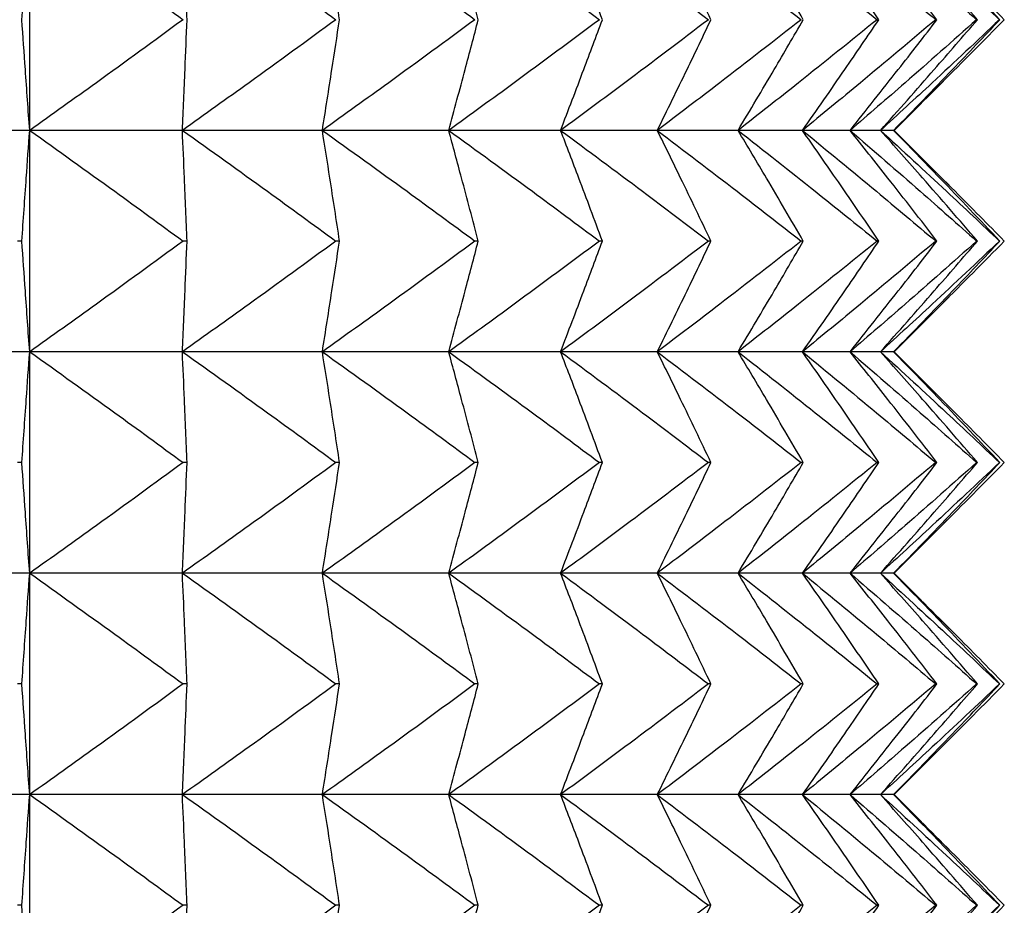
# Model space of a CAD drawing. Header units: millimetres. Extents: x 0 to 210, y 0 to 297.
# Tile 40 of 80: x 49.17 to 50.5, y 272.48 to 273.68. Entities that reach past the tile are written whole.
import ezdxf

# ---------------------------------------------------------------- set-up
doc = ezdxf.new("R2010")
doc.units = ezdxf.units.MM

msp = doc.modelspace()

# ---------------------------------------------------------------- linework, layer by layer
at = {"color": 7, "linetype": 'Continuous', "lineweight": 25}
for p, q in [((49.1797, 273.5273), (49.1797, 273.8273)), ((50.3507, 273.5273), (50.4254, 273.602)), ((49.1797, 273.5273), (48.957, 273.5273)), ((49.1797, 273.2273), (49.1797, 273.5273)), ((49.3865, 273.5273), (49.1797, 273.5273)), ((49.5762, 273.5273), (49.3865, 273.5273)), ((49.7474, 273.5273), (49.5762, 273.5273)), ((49.8989, 273.5273), (49.7474, 273.5273)), ((50.0299, 273.5273), (49.8989, 273.5273)), ((50.1393, 273.5273), (50.0299, 273.5273)), ((50.2266, 273.5273), (50.1393, 273.5273)), ((50.291, 273.5273), (50.2266, 273.5273)), ((50.3322, 273.5273), (50.291, 273.5273)), ((50.35, 273.5273), (50.3322, 273.5273)), ((50.3507, 273.5273), (50.35, 273.5273)), ((50.4254, 273.4526), (50.3507, 273.5273)), ((49.1691, 273.3773), (49.1632, 273.3773)), ((49.3929, 273.3773), (49.3874, 273.3773)), ((49.5995, 273.3773), (49.5944, 273.3773)), ((49.7874, 273.3773), (49.7829, 273.3773)), ((49.9555, 273.3773), (49.9515, 273.3773)), ((50.1026, 273.3773), (50.0991, 273.3773)), ((50.2277, 273.3773), (50.2248, 273.3773)), ((50.33, 273.3773), (50.3277, 273.3773)), ((50.4088, 273.3773), (50.4071, 273.3773)), ((50.4636, 273.3773), (50.4625, 273.3773)), ((50.494, 273.3773), (50.4935, 273.3773)), ((50.3507, 273.2273), (50.4254, 273.302)), ((49.1797, 273.2273), (48.957, 273.2273)), ((49.1797, 272.9273), (49.1797, 273.2273)), ((49.3865, 273.2273), (49.1797, 273.2273)), ((49.5762, 273.2273), (49.3865, 273.2273)), ((49.7474, 273.2273), (49.5762, 273.2273)), ((49.8989, 273.2273), (49.7474, 273.2273)), ((50.0299, 273.2273), (49.8989, 273.2273)), ((50.1393, 273.2273), (50.0299, 273.2273)), ((50.2266, 273.2273), (50.1393, 273.2273)), ((50.291, 273.2273), (50.2266, 273.2273)), ((50.3322, 273.2273), (50.291, 273.2273)), ((50.35, 273.2273), (50.3322, 273.2273)), ((50.3507, 273.2273), (50.35, 273.2273)), ((50.4254, 273.1526), (50.3507, 273.2273)), ((49.1691, 273.0773), (49.1632, 273.0773)), ((49.3929, 273.0773), (49.3874, 273.0773)), ((49.5995, 273.0773), (49.5944, 273.0773)), ((49.7874, 273.0773), (49.7829, 273.0773)), ((49.9555, 273.0773), (49.9515, 273.0773)), ((50.1026, 273.0773), (50.0991, 273.0773)), ((50.2277, 273.0773), (50.2248, 273.0773)), ((50.33, 273.0773), (50.3277, 273.0773)), ((50.4088, 273.0773), (50.4071, 273.0773)), ((50.4636, 273.0773), (50.4625, 273.0773)), ((50.494, 273.0773), (50.4935, 273.0773)), ((50.3507, 272.9273), (50.4254, 273.002)), ((49.1797, 272.9273), (48.957, 272.9273)), ((49.1797, 272.6273), (49.1797, 272.9273)), ((49.3865, 272.9273), (49.1797, 272.9273)), ((49.5762, 272.9273), (49.3865, 272.9273)), ((49.7474, 272.9273), (49.5762, 272.9273)), ((49.8989, 272.9273), (49.7474, 272.9273)), ((50.0299, 272.9273), (49.8989, 272.9273)), ((50.1393, 272.9273), (50.0299, 272.9273)), ((50.2266, 272.9273), (50.1393, 272.9273)), ((50.291, 272.9273), (50.2266, 272.9273)), ((50.3322, 272.9273), (50.291, 272.9273)), ((50.35, 272.9273), (50.3322, 272.9273)), ((50.3507, 272.9273), (50.35, 272.9273)), ((50.4254, 272.8526), (50.3507, 272.9273)), ((49.1691, 272.7773), (49.1632, 272.7773)), ((49.3929, 272.7773), (49.3874, 272.7773)), ((49.5995, 272.7773), (49.5944, 272.7773)), ((49.7874, 272.7773), (49.7829, 272.7773)), ((49.9555, 272.7773), (49.9515, 272.7773)), ((50.1026, 272.7773), (50.0991, 272.7773)), ((50.2277, 272.7773), (50.2248, 272.7773)), ((50.33, 272.7773), (50.3277, 272.7773)), ((50.4088, 272.7773), (50.4071, 272.7773)), ((50.4636, 272.7773), (50.4625, 272.7773)), ((50.494, 272.7773), (50.4935, 272.7773)), ((50.3507, 272.6273), (50.4254, 272.702)), ((49.1797, 272.6273), (48.957, 272.6273)), ((49.1797, 272.3273), (49.1797, 272.6273)), ((49.3865, 272.6273), (49.1797, 272.6273)), ((49.5762, 272.6273), (49.3865, 272.6273)), ((49.7474, 272.6273), (49.5762, 272.6273)), ((49.8989, 272.6273), (49.7474, 272.6273)), ((50.0299, 272.6273), (49.8989, 272.6273)), ((50.1393, 272.6273), (50.0299, 272.6273)), ((50.2266, 272.6273), (50.1393, 272.6273)), ((50.291, 272.6273), (50.2266, 272.6273)), ((50.3322, 272.6273), (50.291, 272.6273)), ((50.35, 272.6273), (50.3322, 272.6273)), ((50.3507, 272.6273), (50.35, 272.6273)), ((50.4254, 272.5526), (50.3507, 272.6273)), ((49.1691, 272.4773), (49.1632, 272.4773)), ((49.3929, 272.4773), (49.3874, 272.4773)), ((49.5995, 272.4773), (49.5944, 272.4773)), ((49.7874, 272.4773), (49.7829, 272.4773)), ((49.9555, 272.4773), (49.9515, 272.4773)), ((50.1026, 272.4773), (50.0991, 272.4773)), ((50.2277, 272.4773), (50.2248, 272.4773)), ((50.33, 272.4773), (50.3277, 272.4773)), ((50.4088, 272.4773), (50.4071, 272.4773)), ((50.4636, 272.4773), (50.4625, 272.4773)), ((50.494, 272.4773), (50.4935, 272.4773))]:
    msp.add_line(p, q, dxfattribs=at)
for points, knots in [([(49.1691, 273.6773), (49.1711, 273.7058), (49.1746, 273.7558), (49.1781, 273.8058), (49.1797, 273.8273)], [0, 0, 0, 0, 0.569759, 1, 1, 1, 1]), ([(49.1797, 273.8273), (49.2182, 273.7999), (49.2877, 273.7503), (49.3566, 273.6999), (49.3874, 273.6773)], [0, 0, 0, 0, 0.553285, 1, 1, 1, 1]), ([(49.3929, 273.6773), (49.3917, 273.7058), (49.3896, 273.7558), (49.3875, 273.8058), (49.3865, 273.8273)], [0, 0, 0, 0, 0.569774, 1, 1, 1, 1]), ([(49.3865, 273.8273), (49.4251, 273.7999), (49.4947, 273.7503), (49.5636, 273.6999), (49.5944, 273.6773)], [0, 0, 0, 0, 0.553287, 1, 1, 1, 1]), ([(49.5995, 273.6773), (49.5951, 273.7058), (49.5875, 273.7558), (49.5796, 273.8058), (49.5762, 273.8273)], [0, 0, 0, 0, 0.5696718, 1, 1, 1, 1]), ([(49.5762, 273.8273), (49.6145, 273.7999), (49.6837, 273.7503), (49.7523, 273.6999), (49.7829, 273.6773)], [0, 0, 0, 0, 0.553275, 1, 1, 1, 1]), ([(49.7874, 273.6773), (49.7799, 273.7058), (49.7667, 273.7558), (49.7532, 273.8058), (49.7474, 273.8273)], [0, 0, 0, 0, 0.5694696, 1, 1, 1, 1]), ([(49.7474, 273.8273), (49.7852, 273.7999), (49.8536, 273.7503), (49.9212, 273.6999), (49.9515, 273.6773)], [0, 0, 0, 0, 0.553248, 1, 1, 1, 1]), ([(49.9555, 273.6773), (49.9449, 273.7058), (49.9263, 273.7559), (49.9072, 273.8058), (49.8989, 273.8273)], [0, 0, 0, 0, 0.569197, 1, 1, 1, 1]), ([(49.8989, 273.8273), (49.936, 273.7999), (50.0031, 273.7503), (50.0694, 273.6999), (50.0991, 273.6773)], [0, 0, 0, 0, 0.553207, 1, 1, 1, 1]), ([(50.1026, 273.6773), (50.0889, 273.7058), (50.065, 273.756), (50.0405, 273.8058), (50.0299, 273.8273)], [0, 0, 0, 0, 0.568889, 1, 1, 1, 1]), ([(50.0299, 273.8273), (50.066, 273.7999), (50.1313, 273.7503), (50.1959, 273.6998), (50.2248, 273.6773)], [0, 0, 0, 0, 0.553148, 1, 1, 1, 1]), ([(50.2277, 273.6773), (50.2111, 273.7058), (50.182, 273.756), (50.1522, 273.8058), (50.1393, 273.8273)], [0, 0, 0, 0, 0.568572, 1, 1, 1, 1]), ([(50.1393, 273.8273), (50.1742, 273.7999), (50.2373, 273.7503), (50.2998, 273.6998), (50.3277, 273.6773)], [0, 0, 0, 0, 0.553072, 1, 1, 1, 1]), ([(50.33, 273.6773), (50.3106, 273.7058), (50.2764, 273.7561), (50.2416, 273.8058), (50.2266, 273.8273)], [0, 0, 0, 0, 0.568269, 1, 1, 1, 1]), ([(50.2266, 273.8273), (50.26, 273.7999), (50.3205, 273.7503), (50.3803, 273.6998), (50.4071, 273.6773)], [0, 0, 0, 0, 0.552977, 1, 1, 1, 1]), ([(50.4088, 273.6773), (50.3867, 273.7058), (50.3478, 273.7561), (50.3081, 273.8058), (50.291, 273.8273)], [0, 0, 0, 0, 0.567991, 1, 1, 1, 1]), ([(50.291, 273.8273), (50.3228, 273.7999), (50.3803, 273.7503), (50.4371, 273.6998), (50.4625, 273.6773)], [0, 0, 0, 0, 0.55286, 1, 1, 1, 1]), ([(50.4636, 273.6773), (50.4389, 273.7059), (50.3955, 273.7562), (50.3513, 273.8058), (50.3322, 273.8273)], [0, 0, 0, 0, 0.567743, 1, 1, 1, 1]), ([(50.3322, 273.8273), (50.3621, 273.7999), (50.4162, 273.7502), (50.4696, 273.6998), (50.4935, 273.6773)], [0, 0, 0, 0, 0.552719, 1, 1, 1, 1]), ([(50.494, 273.6773), (50.4669, 273.7059), (50.4193, 273.7562), (50.3709, 273.8058), (50.35, 273.8273)], [0, 0, 0, 0, 0.567529, 1, 1, 1, 1]), ([(50.35, 273.8273), (50.3778, 273.7999), (50.4281, 273.7502), (50.4778, 273.6998), (50.5, 273.6773)], [0, 0, 0, 0, 0.552551, 1, 1, 1, 1]), ([(49.1797, 273.5273), (49.1777, 273.5548), (49.1741, 273.6048), (49.1707, 273.6548), (49.1691, 273.6773)], [0, 0, 0, 0, 0.550192, 1, 1, 1, 1]), ([(49.3874, 273.6773), (49.3484, 273.6487), (49.2794, 273.5983), (49.2098, 273.5488), (49.1797, 273.5273)], [0, 0, 0, 0, 0.56668, 1, 1, 1, 1]), ([(49.3865, 273.5273), (49.3877, 273.5548), (49.3899, 273.6048), (49.392, 273.6548), (49.3929, 273.6773)], [0, 0, 0, 0, 0.550177, 1, 1, 1, 1]), ([(49.5944, 273.6773), (49.5554, 273.6487), (49.4864, 273.5983), (49.4167, 273.5488), (49.3865, 273.5273)], [0, 0, 0, 0, 0.566679, 1, 1, 1, 1]), ([(49.5762, 273.5273), (49.5805, 273.5548), (49.5884, 273.6048), (49.596, 273.6548), (49.5995, 273.6773)], [0, 0, 0, 0, 0.5502799, 1, 1, 1, 1]), ([(49.7829, 273.6773), (49.744, 273.6487), (49.6754, 273.5983), (49.6062, 273.5488), (49.5762, 273.5273)], [0, 0, 0, 0, 0.56669, 1, 1, 1, 1]), ([(49.7474, 273.5273), (49.7548, 273.5548), (49.7683, 273.6048), (49.7815, 273.6548), (49.7874, 273.6773)], [0, 0, 0, 0, 0.550483, 1, 1, 1, 1]), ([(49.9515, 273.6773), (49.9131, 273.6487), (49.8454, 273.5983), (49.777, 273.5488), (49.7474, 273.5273)], [0, 0, 0, 0, 0.566717, 1, 1, 1, 1]), ([(49.8989, 273.5273), (49.9094, 273.5548), (49.9285, 273.6047), (49.9471, 273.6548), (49.9555, 273.6773)], [0, 0, 0, 0, 0.550756, 1, 1, 1, 1]), ([(50.0991, 273.6773), (50.0615, 273.6487), (49.9951, 273.5983), (49.928, 273.5488), (49.8989, 273.5273)], [0, 0, 0, 0, 0.566758, 1, 1, 1, 1]), ([(50.0299, 273.5273), (50.0434, 273.5548), (50.0679, 273.6047), (50.0918, 273.6548), (50.1026, 273.6773)], [0, 0, 0, 0, 0.551066, 1, 1, 1, 1]), ([(50.2248, 273.6773), (50.1881, 273.6487), (50.1235, 273.5983), (50.0582, 273.5488), (50.0299, 273.5273)], [0, 0, 0, 0, 0.566816, 1, 1, 1, 1]), ([(50.1393, 273.5273), (50.1557, 273.5548), (50.1855, 273.6046), (50.2146, 273.6548), (50.2277, 273.6773)], [0, 0, 0, 0, 0.551383, 1, 1, 1, 1]), ([(50.3277, 273.6773), (50.2923, 273.6487), (50.2298, 273.5983), (50.1667, 273.5488), (50.1393, 273.5273)], [0, 0, 0, 0, 0.566892, 1, 1, 1, 1]), ([(50.2266, 273.5273), (50.2458, 273.5548), (50.2806, 273.6045), (50.3147, 273.6548), (50.33, 273.6773)], [0, 0, 0, 0, 0.551688, 1, 1, 1, 1]), ([(50.4071, 273.6773), (50.3731, 273.6487), (50.3133, 273.5983), (50.2528, 273.5488), (50.2266, 273.5273)], [0, 0, 0, 0, 0.566986, 1, 1, 1, 1]), ([(50.291, 273.5273), (50.3129, 273.5548), (50.3525, 273.6045), (50.3914, 273.6548), (50.4088, 273.6773)], [0, 0, 0, 0, 0.551967, 1, 1, 1, 1]), ([(50.4625, 273.6773), (50.4303, 273.6487), (50.3734, 273.5983), (50.3159, 273.5488), (50.291, 273.5273)], [0, 0, 0, 0, 0.5671025, 1, 1, 1, 1]), ([(50.3322, 273.5273), (50.3566, 273.5547), (50.4007, 273.6044), (50.4441, 273.6548), (50.4636, 273.6773)], [0, 0, 0, 0, 0.552216, 1, 1, 1, 1]), ([(50.4935, 273.6773), (50.4632, 273.6487), (50.4098, 273.5984), (50.3557, 273.5488), (50.3322, 273.5273)], [0, 0, 0, 0, 0.5672435, 1, 1, 1, 1]), ([(50.35, 273.5273), (50.3767, 273.5547), (50.425, 273.6044), (50.4727, 273.6548), (50.494, 273.6773)], [0, 0, 0, 0, 0.552433, 1, 1, 1, 1]), ([(50.5, 273.6773), (50.4718, 273.6487), (50.4221, 273.5984), (50.3718, 273.5488), (50.35, 273.5273)], [0, 0, 0, 0, 0.567411, 1, 1, 1, 1]), ([(49.1691, 273.3773), (49.1711, 273.4058), (49.1746, 273.4558), (49.1781, 273.5058), (49.1797, 273.5273)], [0, 0, 0, 0, 0.5698154, 1, 1, 1, 1]), ([(49.1797, 273.5273), (49.2182, 273.4999), (49.2878, 273.4503), (49.3566, 273.3999), (49.3874, 273.3773)], [0, 0, 0, 0, 0.55327, 1, 1, 1, 1]), ([(49.3929, 273.3773), (49.3917, 273.4058), (49.3896, 273.4558), (49.3875, 273.5058), (49.3865, 273.5273)], [0, 0, 0, 0, 0.569831, 1, 1, 1, 1]), ([(49.3865, 273.5273), (49.4251, 273.4999), (49.4947, 273.4503), (49.5636, 273.3999), (49.5944, 273.3773)], [0, 0, 0, 0, 0.553272, 1, 1, 1, 1]), ([(49.5995, 273.3773), (49.5951, 273.4058), (49.5875, 273.4558), (49.5796, 273.5058), (49.5762, 273.5273)], [0, 0, 0, 0, 0.569727, 1, 1, 1, 1]), ([(49.5762, 273.5273), (49.6145, 273.4999), (49.6837, 273.4503), (49.7523, 273.3999), (49.7829, 273.3773)], [0, 0, 0, 0, 0.55326, 1, 1, 1, 1]), ([(49.7874, 273.3773), (49.7799, 273.4058), (49.7667, 273.4559), (49.7532, 273.5058), (49.7474, 273.5273)], [0, 0, 0, 0, 0.569522, 1, 1, 1, 1]), ([(49.7474, 273.5273), (49.7852, 273.4999), (49.8536, 273.4503), (49.9212, 273.3999), (49.9515, 273.3773)], [0, 0, 0, 0, 0.553232, 1, 1, 1, 1]), ([(49.9555, 273.3773), (49.9449, 273.4058), (49.9263, 273.4559), (49.9072, 273.5058), (49.8989, 273.5273)], [0, 0, 0, 0, 0.569247, 1, 1, 1, 1]), ([(49.8989, 273.5273), (49.936, 273.4999), (50.0031, 273.4503), (50.0694, 273.3999), (50.0991, 273.3773)], [0, 0, 0, 0, 0.553191, 1, 1, 1, 1]), ([(50.1026, 273.3773), (50.0889, 273.4058), (50.065, 273.456), (50.0405, 273.5058), (50.0299, 273.5273)], [0, 0, 0, 0, 0.568934, 1, 1, 1, 1]), ([(50.0299, 273.5273), (50.066, 273.4999), (50.1313, 273.4503), (50.1959, 273.3999), (50.2248, 273.3773)], [0, 0, 0, 0, 0.553132, 1, 1, 1, 1]), ([(50.2277, 273.3773), (50.2111, 273.4058), (50.182, 273.456), (50.1522, 273.5058), (50.1393, 273.5273)], [0, 0, 0, 0, 0.568614, 1, 1, 1, 1]), ([(50.1393, 273.5273), (50.1742, 273.4999), (50.2374, 273.4503), (50.2998, 273.3999), (50.3277, 273.3773)], [0, 0, 0, 0, 0.5530551, 1, 1, 1, 1]), ([(50.33, 273.3773), (50.3106, 273.4059), (50.2764, 273.4561), (50.2416, 273.5058), (50.2266, 273.5273)], [0, 0, 0, 0, 0.568307, 1, 1, 1, 1]), ([(50.2266, 273.5273), (50.26, 273.4999), (50.3205, 273.4503), (50.3803, 273.3999), (50.4071, 273.3773)], [0, 0, 0, 0, 0.552959, 1, 1, 1, 1]), ([(50.4088, 273.3773), (50.3867, 273.4059), (50.3478, 273.4561), (50.3081, 273.5058), (50.291, 273.5273)], [0, 0, 0, 0, 0.568026, 1, 1, 1, 1]), ([(50.291, 273.5273), (50.3228, 273.4999), (50.3803, 273.4503), (50.4371, 273.3999), (50.4625, 273.3773)], [0, 0, 0, 0, 0.552841, 1, 1, 1, 1]), ([(50.4636, 273.3773), (50.4389, 273.4059), (50.3955, 273.4562), (50.3513, 273.5058), (50.3322, 273.5273)], [0, 0, 0, 0, 0.567775, 1, 1, 1, 1]), ([(50.3322, 273.5273), (50.3621, 273.4999), (50.4163, 273.4502), (50.4696, 273.3999), (50.4935, 273.3773)], [0, 0, 0, 0, 0.552698, 1, 1, 1, 1]), ([(50.494, 273.3773), (50.4669, 273.4059), (50.4193, 273.4562), (50.3709, 273.5058), (50.35, 273.5273)], [0, 0, 0, 0, 0.567558, 1, 1, 1, 1]), ([(50.35, 273.5273), (50.3778, 273.4999), (50.4281, 273.4502), (50.4778, 273.3998), (50.5, 273.3773)], [0, 0, 0, 0, 0.552529, 1, 1, 1, 1]), ([(49.1797, 273.2273), (49.1777, 273.2548), (49.1741, 273.3048), (49.1707, 273.3548), (49.1691, 273.3773)], [0, 0, 0, 0, 0.550237, 1, 1, 1, 1]), ([(49.3874, 273.3773), (49.3484, 273.3487), (49.2794, 273.2983), (49.2098, 273.2488), (49.1797, 273.2273)], [0, 0, 0, 0, 0.566695, 1, 1, 1, 1]), ([(49.3865, 273.2273), (49.3877, 273.2548), (49.3899, 273.3048), (49.392, 273.3548), (49.3929, 273.3773)], [0, 0, 0, 0, 0.550222, 1, 1, 1, 1]), ([(49.5944, 273.3773), (49.5554, 273.3487), (49.4864, 273.2983), (49.4167, 273.2488), (49.3865, 273.2273)], [0, 0, 0, 0, 0.566693, 1, 1, 1, 1]), ([(49.5762, 273.2273), (49.5805, 273.2548), (49.5884, 273.3048), (49.596, 273.3548), (49.5995, 273.3773)], [0, 0, 0, 0, 0.550323, 1, 1, 1, 1]), ([(49.7829, 273.3773), (49.744, 273.3487), (49.6755, 273.2983), (49.6062, 273.2488), (49.5762, 273.2273)], [0, 0, 0, 0, 0.566705, 1, 1, 1, 1]), ([(49.7474, 273.2273), (49.7548, 273.2548), (49.7683, 273.3048), (49.7815, 273.3548), (49.7874, 273.3773)], [0, 0, 0, 0, 0.550525, 1, 1, 1, 1]), ([(49.9515, 273.3773), (49.9131, 273.3487), (49.8454, 273.2983), (49.777, 273.2488), (49.7474, 273.2273)], [0, 0, 0, 0, 0.566732, 1, 1, 1, 1]), ([(49.8989, 273.2273), (49.9094, 273.2548), (49.9285, 273.3047), (49.9471, 273.3548), (49.9555, 273.3773)], [0, 0, 0, 0, 0.550795, 1, 1, 1, 1]), ([(50.0991, 273.3773), (50.0615, 273.3487), (49.9951, 273.2983), (49.928, 273.2488), (49.8989, 273.2273)], [0, 0, 0, 0, 0.566774, 1, 1, 1, 1]), ([(50.0299, 273.2273), (50.0434, 273.2548), (50.0679, 273.3047), (50.0918, 273.3548), (50.1026, 273.3773)], [0, 0, 0, 0, 0.551102, 1, 1, 1, 1]), ([(50.2248, 273.3773), (50.1881, 273.3487), (50.1235, 273.2983), (50.0582, 273.2488), (50.0299, 273.2273)], [0, 0, 0, 0, 0.566832, 1, 1, 1, 1]), ([(50.1393, 273.2273), (50.1557, 273.2548), (50.1855, 273.3046), (50.2146, 273.3548), (50.2277, 273.3773)], [0, 0, 0, 0, 0.551416, 1, 1, 1, 1]), ([(50.3277, 273.3773), (50.2923, 273.3487), (50.2298, 273.2983), (50.1667, 273.2488), (50.1393, 273.2273)], [0, 0, 0, 0, 0.566909, 1, 1, 1, 1]), ([(50.2266, 273.2273), (50.2458, 273.2548), (50.2806, 273.3045), (50.3147, 273.3548), (50.33, 273.3773)], [0, 0, 0, 0, 0.551718, 1, 1, 1, 1]), ([(50.4071, 273.3773), (50.3731, 273.3487), (50.3133, 273.2983), (50.2528, 273.2488), (50.2266, 273.2273)], [0, 0, 0, 0, 0.5670037, 1, 1, 1, 1]), ([(50.291, 273.2273), (50.3129, 273.2548), (50.3525, 273.3045), (50.3914, 273.3548), (50.4088, 273.3773)], [0, 0, 0, 0, 0.551994, 1, 1, 1, 1]), ([(50.4625, 273.3773), (50.4303, 273.3487), (50.3735, 273.2983), (50.3159, 273.2488), (50.291, 273.2273)], [0, 0, 0, 0, 0.567121, 1, 1, 1, 1]), ([(50.3322, 273.2273), (50.3566, 273.2547), (50.4007, 273.3045), (50.4441, 273.3548), (50.4636, 273.3773)], [0, 0, 0, 0, 0.552241, 1, 1, 1, 1]), ([(50.4935, 273.3773), (50.4632, 273.3487), (50.4098, 273.2984), (50.3557, 273.2488), (50.3322, 273.2273)], [0, 0, 0, 0, 0.567264, 1, 1, 1, 1]), ([(50.35, 273.2273), (50.3767, 273.2547), (50.425, 273.3044), (50.4727, 273.3548), (50.494, 273.3773)], [0, 0, 0, 0, 0.552456, 1, 1, 1, 1]), ([(50.5, 273.3773), (50.4718, 273.3487), (50.4221, 273.2984), (50.3718, 273.2488), (50.35, 273.2273)], [0, 0, 0, 0, 0.5674321, 1, 1, 1, 1]), ([(49.1691, 273.0773), (49.1711, 273.1058), (49.1746, 273.1558), (49.1781, 273.2058), (49.1797, 273.2273)], [0, 0, 0, 0, 0.5698154, 1, 1, 1, 1]), ([(49.1797, 273.2273), (49.2182, 273.1999), (49.2878, 273.1503), (49.3566, 273.0999), (49.3874, 273.0773)], [0, 0, 0, 0, 0.55327, 1, 1, 1, 1]), ([(49.3929, 273.0773), (49.3917, 273.1058), (49.3896, 273.1558), (49.3875, 273.2058), (49.3865, 273.2273)], [0, 0, 0, 0, 0.569831, 1, 1, 1, 1]), ([(49.3865, 273.2273), (49.4251, 273.1999), (49.4947, 273.1503), (49.5636, 273.0999), (49.5944, 273.0773)], [0, 0, 0, 0, 0.553272, 1, 1, 1, 1]), ([(49.5995, 273.0773), (49.5951, 273.1058), (49.5875, 273.1558), (49.5796, 273.2058), (49.5762, 273.2273)], [0, 0, 0, 0, 0.569727, 1, 1, 1, 1]), ([(49.5762, 273.2273), (49.6145, 273.1999), (49.6837, 273.1503), (49.7523, 273.0999), (49.7829, 273.0773)], [0, 0, 0, 0, 0.55326, 1, 1, 1, 1]), ([(49.7874, 273.0773), (49.7799, 273.1058), (49.7667, 273.1559), (49.7532, 273.2058), (49.7474, 273.2273)], [0, 0, 0, 0, 0.569522, 1, 1, 1, 1]), ([(49.7474, 273.2273), (49.7852, 273.1999), (49.8536, 273.1503), (49.9212, 273.0999), (49.9515, 273.0773)], [0, 0, 0, 0, 0.553232, 1, 1, 1, 1]), ([(49.9555, 273.0773), (49.9449, 273.1058), (49.9263, 273.1559), (49.9072, 273.2058), (49.8989, 273.2273)], [0, 0, 0, 0, 0.569247, 1, 1, 1, 1]), ([(49.8989, 273.2273), (49.936, 273.1999), (50.0031, 273.1503), (50.0694, 273.0999), (50.0991, 273.0773)], [0, 0, 0, 0, 0.553191, 1, 1, 1, 1]), ([(50.1026, 273.0773), (50.0889, 273.1058), (50.065, 273.156), (50.0405, 273.2058), (50.0299, 273.2273)], [0, 0, 0, 0, 0.568934, 1, 1, 1, 1]), ([(50.0299, 273.2273), (50.066, 273.1999), (50.1313, 273.1503), (50.1959, 273.0999), (50.2248, 273.0773)], [0, 0, 0, 0, 0.553132, 1, 1, 1, 1]), ([(50.2277, 273.0773), (50.2111, 273.1058), (50.182, 273.156), (50.1522, 273.2058), (50.1393, 273.2273)], [0, 0, 0, 0, 0.568614, 1, 1, 1, 1]), ([(50.1393, 273.2273), (50.1742, 273.1999), (50.2374, 273.1503), (50.2998, 273.0999), (50.3277, 273.0773)], [0, 0, 0, 0, 0.5530551, 1, 1, 1, 1]), ([(50.33, 273.0773), (50.3106, 273.1058), (50.2764, 273.1561), (50.2416, 273.2058), (50.2266, 273.2273)], [0, 0, 0, 0, 0.568307, 1, 1, 1, 1]), ([(50.2266, 273.2273), (50.26, 273.1999), (50.3205, 273.1503), (50.3803, 273.0999), (50.4071, 273.0773)], [0, 0, 0, 0, 0.552959, 1, 1, 1, 1]), ([(50.4088, 273.0773), (50.3867, 273.1059), (50.3478, 273.1561), (50.3081, 273.2058), (50.291, 273.2273)], [0, 0, 0, 0, 0.568026, 1, 1, 1, 1]), ([(50.291, 273.2273), (50.3228, 273.1999), (50.3803, 273.1503), (50.4371, 273.0998), (50.4625, 273.0773)], [0, 0, 0, 0, 0.552841, 1, 1, 1, 1]), ([(50.4636, 273.0773), (50.4389, 273.1059), (50.3955, 273.1562), (50.3513, 273.2058), (50.3322, 273.2273)], [0, 0, 0, 0, 0.567775, 1, 1, 1, 1]), ([(50.3322, 273.2273), (50.3621, 273.1999), (50.4163, 273.1502), (50.4696, 273.0998), (50.4935, 273.0773)], [0, 0, 0, 0, 0.552698, 1, 1, 1, 1]), ([(50.494, 273.0773), (50.4669, 273.1059), (50.4193, 273.1562), (50.3709, 273.2058), (50.35, 273.2273)], [0, 0, 0, 0, 0.567558, 1, 1, 1, 1]), ([(50.35, 273.2273), (50.3778, 273.1999), (50.4281, 273.1502), (50.4778, 273.0998), (50.5, 273.0773)], [0, 0, 0, 0, 0.552529, 1, 1, 1, 1]), ([(49.1797, 272.9273), (49.1777, 272.9548), (49.1741, 273.0048), (49.1707, 273.0548), (49.1691, 273.0773)], [0, 0, 0, 0, 0.550192, 1, 1, 1, 1]), ([(49.3874, 273.0773), (49.3484, 273.0487), (49.2795, 272.9983), (49.2098, 272.9488), (49.1797, 272.9273)], [0, 0, 0, 0, 0.566714, 1, 1, 1, 1]), ([(49.3865, 272.9273), (49.3877, 272.9548), (49.3899, 273.0048), (49.392, 273.0548), (49.3929, 273.0773)], [0, 0, 0, 0, 0.550177, 1, 1, 1, 1]), ([(49.5944, 273.0773), (49.5554, 273.0487), (49.4864, 272.9983), (49.4167, 272.9488), (49.3865, 272.9273)], [0, 0, 0, 0, 0.566712, 1, 1, 1, 1]), ([(49.5762, 272.9273), (49.5805, 272.9548), (49.5884, 273.0048), (49.596, 273.0548), (49.5995, 273.0773)], [0, 0, 0, 0, 0.5502799, 1, 1, 1, 1]), ([(49.7829, 273.0773), (49.744, 273.0487), (49.6755, 272.9983), (49.6062, 272.9488), (49.5762, 272.9273)], [0, 0, 0, 0, 0.566724, 1, 1, 1, 1]), ([(49.7474, 272.9273), (49.7548, 272.9548), (49.7683, 273.0048), (49.7815, 273.0548), (49.7874, 273.0773)], [0, 0, 0, 0, 0.550483, 1, 1, 1, 1]), ([(49.9515, 273.0773), (49.9131, 273.0487), (49.8454, 272.9983), (49.777, 272.9488), (49.7474, 272.9273)], [0, 0, 0, 0, 0.566752, 1, 1, 1, 1]), ([(49.8989, 272.9273), (49.9094, 272.9548), (49.9285, 273.0047), (49.9471, 273.0548), (49.9555, 273.0773)], [0, 0, 0, 0, 0.550756, 1, 1, 1, 1]), ([(50.0991, 273.0773), (50.0615, 273.0487), (49.9951, 272.9983), (49.928, 272.9488), (49.8989, 272.9273)], [0, 0, 0, 0, 0.566794, 1, 1, 1, 1]), ([(50.0299, 272.9273), (50.0434, 272.9548), (50.0679, 273.0047), (50.0918, 273.0548), (50.1026, 273.0773)], [0, 0, 0, 0, 0.551066, 1, 1, 1, 1]), ([(50.2248, 273.0773), (50.1881, 273.0487), (50.1235, 272.9983), (50.0582, 272.9488), (50.0299, 272.9273)], [0, 0, 0, 0, 0.566853, 1, 1, 1, 1]), ([(50.1393, 272.9273), (50.1557, 272.9548), (50.1855, 273.0046), (50.2146, 273.0548), (50.2277, 273.0773)], [0, 0, 0, 0, 0.551383, 1, 1, 1, 1]), ([(50.3277, 273.0773), (50.2923, 273.0487), (50.2298, 272.9983), (50.1667, 272.9488), (50.1393, 272.9273)], [0, 0, 0, 0, 0.56693, 1, 1, 1, 1]), ([(50.2266, 272.9273), (50.2458, 272.9548), (50.2806, 273.0045), (50.3147, 273.0548), (50.33, 273.0773)], [0, 0, 0, 0, 0.551688, 1, 1, 1, 1]), ([(50.4071, 273.0773), (50.3731, 273.0487), (50.3133, 272.9983), (50.2528, 272.9488), (50.2266, 272.9273)], [0, 0, 0, 0, 0.567027, 1, 1, 1, 1]), ([(50.291, 272.9273), (50.3129, 272.9548), (50.3525, 273.0045), (50.3914, 273.0548), (50.4088, 273.0773)], [0, 0, 0, 0, 0.551967, 1, 1, 1, 1]), ([(50.4625, 273.0773), (50.4303, 273.0487), (50.3735, 272.9983), (50.3159, 272.9488), (50.291, 272.9273)], [0, 0, 0, 0, 0.567145, 1, 1, 1, 1]), ([(50.3322, 272.9273), (50.3566, 272.9548), (50.4007, 273.0045), (50.4441, 273.0548), (50.4636, 273.0773)], [0, 0, 0, 0, 0.552216, 1, 1, 1, 1]), ([(50.4935, 273.0773), (50.4632, 273.0487), (50.4098, 272.9984), (50.3557, 272.9488), (50.3322, 272.9273)], [0, 0, 0, 0, 0.56729, 1, 1, 1, 1]), ([(50.35, 272.9273), (50.3767, 272.9547), (50.425, 273.0044), (50.4727, 273.0548), (50.494, 273.0773)], [0, 0, 0, 0, 0.552433, 1, 1, 1, 1]), ([(50.5, 273.0773), (50.4718, 273.0487), (50.4221, 272.9984), (50.3718, 272.9488), (50.35, 272.9273)], [0, 0, 0, 0, 0.5674602, 1, 1, 1, 1]), ([(49.1691, 272.7773), (49.1711, 272.8058), (49.1746, 272.8558), (49.1781, 272.9058), (49.1797, 272.9273)], [0, 0, 0, 0, 0.569759, 1, 1, 1, 1]), ([(49.1797, 272.9273), (49.2182, 272.8999), (49.2877, 272.8503), (49.3566, 272.7999), (49.3874, 272.7773)], [0, 0, 0, 0, 0.553285, 1, 1, 1, 1]), ([(49.3929, 272.7773), (49.3917, 272.8058), (49.3896, 272.8558), (49.3875, 272.9058), (49.3865, 272.9273)], [0, 0, 0, 0, 0.569774, 1, 1, 1, 1]), ([(49.3865, 272.9273), (49.4251, 272.8999), (49.4947, 272.8503), (49.5636, 272.7999), (49.5944, 272.7773)], [0, 0, 0, 0, 0.553287, 1, 1, 1, 1]), ([(49.5995, 272.7773), (49.5951, 272.8058), (49.5875, 272.8558), (49.5796, 272.9058), (49.5762, 272.9273)], [0, 0, 0, 0, 0.5696718, 1, 1, 1, 1]), ([(49.5762, 272.9273), (49.6145, 272.8999), (49.6837, 272.8503), (49.7523, 272.7999), (49.7829, 272.7773)], [0, 0, 0, 0, 0.553275, 1, 1, 1, 1]), ([(49.7874, 272.7773), (49.7799, 272.8058), (49.7667, 272.8558), (49.7532, 272.9058), (49.7474, 272.9273)], [0, 0, 0, 0, 0.5694696, 1, 1, 1, 1]), ([(49.7474, 272.9273), (49.7852, 272.8999), (49.8536, 272.8503), (49.9212, 272.7999), (49.9515, 272.7773)], [0, 0, 0, 0, 0.553248, 1, 1, 1, 1]), ([(49.9555, 272.7773), (49.9449, 272.8058), (49.9263, 272.8559), (49.9072, 272.9058), (49.8989, 272.9273)], [0, 0, 0, 0, 0.569197, 1, 1, 1, 1]), ([(49.8989, 272.9273), (49.936, 272.8999), (50.0031, 272.8503), (50.0694, 272.7999), (50.0991, 272.7773)], [0, 0, 0, 0, 0.553207, 1, 1, 1, 1]), ([(50.1026, 272.7773), (50.0889, 272.8058), (50.065, 272.856), (50.0405, 272.9058), (50.0299, 272.9273)], [0, 0, 0, 0, 0.568889, 1, 1, 1, 1]), ([(50.0299, 272.9273), (50.066, 272.8999), (50.1313, 272.8503), (50.1959, 272.7998), (50.2248, 272.7773)], [0, 0, 0, 0, 0.553148, 1, 1, 1, 1]), ([(50.2277, 272.7773), (50.2111, 272.8058), (50.182, 272.856), (50.1522, 272.9058), (50.1393, 272.9273)], [0, 0, 0, 0, 0.568572, 1, 1, 1, 1]), ([(50.1393, 272.9273), (50.1742, 272.8999), (50.2373, 272.8503), (50.2998, 272.7998), (50.3277, 272.7773)], [0, 0, 0, 0, 0.553072, 1, 1, 1, 1]), ([(50.33, 272.7773), (50.3106, 272.8058), (50.2764, 272.8561), (50.2416, 272.9058), (50.2266, 272.9273)], [0, 0, 0, 0, 0.568269, 1, 1, 1, 1]), ([(50.2266, 272.9273), (50.26, 272.8999), (50.3205, 272.8503), (50.3803, 272.7998), (50.4071, 272.7773)], [0, 0, 0, 0, 0.552977, 1, 1, 1, 1]), ([(50.4088, 272.7773), (50.3867, 272.8058), (50.3478, 272.8561), (50.3081, 272.9058), (50.291, 272.9273)], [0, 0, 0, 0, 0.567991, 1, 1, 1, 1]), ([(50.291, 272.9273), (50.3228, 272.8999), (50.3803, 272.8503), (50.4371, 272.7998), (50.4625, 272.7773)], [0, 0, 0, 0, 0.55286, 1, 1, 1, 1]), ([(50.4636, 272.7773), (50.4389, 272.8059), (50.3955, 272.8562), (50.3513, 272.9058), (50.3322, 272.9273)], [0, 0, 0, 0, 0.567743, 1, 1, 1, 1]), ([(50.3322, 272.9273), (50.3621, 272.8999), (50.4162, 272.8502), (50.4696, 272.7998), (50.4935, 272.7773)], [0, 0, 0, 0, 0.552719, 1, 1, 1, 1]), ([(50.494, 272.7773), (50.4669, 272.8059), (50.4193, 272.8562), (50.3709, 272.9058), (50.35, 272.9273)], [0, 0, 0, 0, 0.567529, 1, 1, 1, 1]), ([(50.35, 272.9273), (50.3778, 272.8999), (50.4281, 272.8502), (50.4778, 272.7998), (50.5, 272.7773)], [0, 0, 0, 0, 0.552551, 1, 1, 1, 1]), ([(49.1797, 272.6273), (49.1777, 272.6548), (49.1741, 272.7048), (49.1707, 272.7548), (49.1691, 272.7773)], [0, 0, 0, 0, 0.550192, 1, 1, 1, 1]), ([(49.3874, 272.7773), (49.3484, 272.7487), (49.2794, 272.6983), (49.2098, 272.6488), (49.1797, 272.6273)], [0, 0, 0, 0, 0.56668, 1, 1, 1, 1]), ([(49.3865, 272.6273), (49.3877, 272.6548), (49.3899, 272.7048), (49.392, 272.7548), (49.3929, 272.7773)], [0, 0, 0, 0, 0.550177, 1, 1, 1, 1]), ([(49.5944, 272.7773), (49.5554, 272.7487), (49.4864, 272.6983), (49.4167, 272.6488), (49.3865, 272.6273)], [0, 0, 0, 0, 0.566679, 1, 1, 1, 1]), ([(49.5762, 272.6273), (49.5805, 272.6548), (49.5884, 272.7048), (49.596, 272.7548), (49.5995, 272.7773)], [0, 0, 0, 0, 0.5502799, 1, 1, 1, 1]), ([(49.7829, 272.7773), (49.744, 272.7487), (49.6754, 272.6983), (49.6062, 272.6488), (49.5762, 272.6273)], [0, 0, 0, 0, 0.56669, 1, 1, 1, 1]), ([(49.7474, 272.6273), (49.7548, 272.6548), (49.7683, 272.7048), (49.7815, 272.7548), (49.7874, 272.7773)], [0, 0, 0, 0, 0.550483, 1, 1, 1, 1]), ([(49.9515, 272.7773), (49.9131, 272.7487), (49.8454, 272.6983), (49.777, 272.6488), (49.7474, 272.6273)], [0, 0, 0, 0, 0.566717, 1, 1, 1, 1]), ([(49.8989, 272.6273), (49.9094, 272.6548), (49.9285, 272.7047), (49.9471, 272.7548), (49.9555, 272.7773)], [0, 0, 0, 0, 0.550756, 1, 1, 1, 1]), ([(50.0991, 272.7773), (50.0615, 272.7487), (49.9951, 272.6983), (49.928, 272.6488), (49.8989, 272.6273)], [0, 0, 0, 0, 0.566758, 1, 1, 1, 1]), ([(50.0299, 272.6273), (50.0434, 272.6548), (50.0679, 272.7047), (50.0918, 272.7548), (50.1026, 272.7773)], [0, 0, 0, 0, 0.551066, 1, 1, 1, 1]), ([(50.2248, 272.7773), (50.1881, 272.7487), (50.1235, 272.6983), (50.0582, 272.6488), (50.0299, 272.6273)], [0, 0, 0, 0, 0.566816, 1, 1, 1, 1]), ([(50.1393, 272.6273), (50.1557, 272.6548), (50.1855, 272.7046), (50.2146, 272.7548), (50.2277, 272.7773)], [0, 0, 0, 0, 0.551383, 1, 1, 1, 1]), ([(50.3277, 272.7773), (50.2923, 272.7487), (50.2298, 272.6983), (50.1667, 272.6488), (50.1393, 272.6273)], [0, 0, 0, 0, 0.566892, 1, 1, 1, 1]), ([(50.2266, 272.6273), (50.2458, 272.6548), (50.2806, 272.7045), (50.3147, 272.7548), (50.33, 272.7773)], [0, 0, 0, 0, 0.551688, 1, 1, 1, 1]), ([(50.4071, 272.7773), (50.3731, 272.7487), (50.3133, 272.6983), (50.2528, 272.6488), (50.2266, 272.6273)], [0, 0, 0, 0, 0.566986, 1, 1, 1, 1]), ([(50.291, 272.6273), (50.3129, 272.6548), (50.3525, 272.7045), (50.3914, 272.7548), (50.4088, 272.7773)], [0, 0, 0, 0, 0.551967, 1, 1, 1, 1]), ([(50.4625, 272.7773), (50.4303, 272.7487), (50.3734, 272.6983), (50.3159, 272.6488), (50.291, 272.6273)], [0, 0, 0, 0, 0.5671025, 1, 1, 1, 1]), ([(50.3322, 272.6273), (50.3566, 272.6547), (50.4007, 272.7044), (50.4441, 272.7548), (50.4636, 272.7773)], [0, 0, 0, 0, 0.552216, 1, 1, 1, 1]), ([(50.4935, 272.7773), (50.4632, 272.7487), (50.4098, 272.6984), (50.3557, 272.6488), (50.3322, 272.6273)], [0, 0, 0, 0, 0.5672435, 1, 1, 1, 1]), ([(50.35, 272.6273), (50.3767, 272.6547), (50.425, 272.7044), (50.4727, 272.7548), (50.494, 272.7773)], [0, 0, 0, 0, 0.552433, 1, 1, 1, 1]), ([(50.5, 272.7773), (50.4718, 272.7487), (50.4221, 272.6984), (50.3718, 272.6488), (50.35, 272.6273)], [0, 0, 0, 0, 0.567411, 1, 1, 1, 1]), ([(49.1691, 272.4773), (49.1711, 272.5058), (49.1746, 272.5558), (49.1781, 272.6058), (49.1797, 272.6273)], [0, 0, 0, 0, 0.5698154, 1, 1, 1, 1]), ([(49.1797, 272.6273), (49.2182, 272.5999), (49.2878, 272.5503), (49.3566, 272.4999), (49.3874, 272.4773)], [0, 0, 0, 0, 0.55327, 1, 1, 1, 1]), ([(49.3929, 272.4773), (49.3917, 272.5058), (49.3896, 272.5558), (49.3875, 272.6058), (49.3865, 272.6273)], [0, 0, 0, 0, 0.569831, 1, 1, 1, 1]), ([(49.3865, 272.6273), (49.4251, 272.5999), (49.4947, 272.5503), (49.5636, 272.4999), (49.5944, 272.4773)], [0, 0, 0, 0, 0.553272, 1, 1, 1, 1]), ([(49.5995, 272.4773), (49.5951, 272.5058), (49.5875, 272.5558), (49.5796, 272.6058), (49.5762, 272.6273)], [0, 0, 0, 0, 0.569727, 1, 1, 1, 1]), ([(49.5762, 272.6273), (49.6145, 272.5999), (49.6837, 272.5503), (49.7523, 272.4999), (49.7829, 272.4773)], [0, 0, 0, 0, 0.55326, 1, 1, 1, 1]), ([(49.7874, 272.4773), (49.7799, 272.5058), (49.7667, 272.5559), (49.7532, 272.6058), (49.7474, 272.6273)], [0, 0, 0, 0, 0.569522, 1, 1, 1, 1]), ([(49.7474, 272.6273), (49.7852, 272.5999), (49.8536, 272.5503), (49.9212, 272.4999), (49.9515, 272.4773)], [0, 0, 0, 0, 0.553232, 1, 1, 1, 1]), ([(49.9555, 272.4773), (49.9449, 272.5058), (49.9263, 272.5559), (49.9072, 272.6058), (49.8989, 272.6273)], [0, 0, 0, 0, 0.569247, 1, 1, 1, 1]), ([(49.8989, 272.6273), (49.936, 272.5999), (50.0031, 272.5503), (50.0694, 272.4999), (50.0991, 272.4773)], [0, 0, 0, 0, 0.553191, 1, 1, 1, 1]), ([(50.1026, 272.4773), (50.0889, 272.5058), (50.065, 272.556), (50.0405, 272.6058), (50.0299, 272.6273)], [0, 0, 0, 0, 0.568934, 1, 1, 1, 1]), ([(50.0299, 272.6273), (50.066, 272.5999), (50.1313, 272.5503), (50.1959, 272.4999), (50.2248, 272.4773)], [0, 0, 0, 0, 0.553132, 1, 1, 1, 1]), ([(50.2277, 272.4773), (50.2111, 272.5058), (50.182, 272.556), (50.1522, 272.6058), (50.1393, 272.6273)], [0, 0, 0, 0, 0.568614, 1, 1, 1, 1]), ([(50.1393, 272.6273), (50.1742, 272.5999), (50.2374, 272.5503), (50.2998, 272.4999), (50.3277, 272.4773)], [0, 0, 0, 0, 0.5530551, 1, 1, 1, 1]), ([(50.33, 272.4773), (50.3106, 272.5059), (50.2764, 272.5561), (50.2416, 272.6058), (50.2266, 272.6273)], [0, 0, 0, 0, 0.568307, 1, 1, 1, 1]), ([(50.2266, 272.6273), (50.26, 272.5999), (50.3205, 272.5503), (50.3803, 272.4999), (50.4071, 272.4773)], [0, 0, 0, 0, 0.552959, 1, 1, 1, 1]), ([(50.4088, 272.4773), (50.3867, 272.5059), (50.3478, 272.5561), (50.3081, 272.6058), (50.291, 272.6273)], [0, 0, 0, 0, 0.568026, 1, 1, 1, 1]), ([(50.291, 272.6273), (50.3228, 272.5999), (50.3803, 272.5503), (50.4371, 272.4999), (50.4625, 272.4773)], [0, 0, 0, 0, 0.552841, 1, 1, 1, 1]), ([(50.4636, 272.4773), (50.4389, 272.5059), (50.3955, 272.5562), (50.3513, 272.6058), (50.3322, 272.6273)], [0, 0, 0, 0, 0.567775, 1, 1, 1, 1]), ([(50.3322, 272.6273), (50.3621, 272.5999), (50.4163, 272.5502), (50.4696, 272.4999), (50.4935, 272.4773)], [0, 0, 0, 0, 0.552698, 1, 1, 1, 1]), ([(50.494, 272.4773), (50.4669, 272.5059), (50.4193, 272.5562), (50.3709, 272.6058), (50.35, 272.6273)], [0, 0, 0, 0, 0.567558, 1, 1, 1, 1]), ([(50.35, 272.6273), (50.3778, 272.5999), (50.4281, 272.5502), (50.4778, 272.4998), (50.5, 272.4773)], [0, 0, 0, 0, 0.552529, 1, 1, 1, 1]), ([(49.1797, 272.3273), (49.1777, 272.3548), (49.1741, 272.4048), (49.1707, 272.4548), (49.1691, 272.4773)], [0, 0, 0, 0, 0.550237, 1, 1, 1, 1]), ([(49.3874, 272.4773), (49.3484, 272.4487), (49.2794, 272.3983), (49.2098, 272.3488), (49.1797, 272.3273)], [0, 0, 0, 0, 0.566695, 1, 1, 1, 1]), ([(49.3865, 272.3273), (49.3877, 272.3548), (49.3899, 272.4048), (49.392, 272.4548), (49.3929, 272.4773)], [0, 0, 0, 0, 0.550222, 1, 1, 1, 1]), ([(49.5944, 272.4773), (49.5554, 272.4487), (49.4864, 272.3983), (49.4167, 272.3488), (49.3865, 272.3273)], [0, 0, 0, 0, 0.566693, 1, 1, 1, 1]), ([(49.5762, 272.3273), (49.5805, 272.3548), (49.5884, 272.4048), (49.596, 272.4548), (49.5995, 272.4773)], [0, 0, 0, 0, 0.550323, 1, 1, 1, 1]), ([(49.7829, 272.4773), (49.744, 272.4487), (49.6755, 272.3983), (49.6062, 272.3488), (49.5762, 272.3273)], [0, 0, 0, 0, 0.566705, 1, 1, 1, 1]), ([(49.7474, 272.3273), (49.7548, 272.3548), (49.7683, 272.4048), (49.7815, 272.4548), (49.7874, 272.4773)], [0, 0, 0, 0, 0.550525, 1, 1, 1, 1]), ([(49.9515, 272.4773), (49.9131, 272.4487), (49.8454, 272.3983), (49.777, 272.3488), (49.7474, 272.3273)], [0, 0, 0, 0, 0.566732, 1, 1, 1, 1]), ([(49.8989, 272.3273), (49.9094, 272.3548), (49.9285, 272.4047), (49.9471, 272.4548), (49.9555, 272.4773)], [0, 0, 0, 0, 0.550795, 1, 1, 1, 1]), ([(50.0991, 272.4773), (50.0615, 272.4487), (49.9951, 272.3983), (49.928, 272.3488), (49.8989, 272.3273)], [0, 0, 0, 0, 0.566774, 1, 1, 1, 1]), ([(50.0299, 272.3273), (50.0434, 272.3548), (50.0679, 272.4047), (50.0918, 272.4548), (50.1026, 272.4773)], [0, 0, 0, 0, 0.551102, 1, 1, 1, 1]), ([(50.2248, 272.4773), (50.1881, 272.4487), (50.1235, 272.3983), (50.0582, 272.3488), (50.0299, 272.3273)], [0, 0, 0, 0, 0.566832, 1, 1, 1, 1]), ([(50.1393, 272.3273), (50.1557, 272.3548), (50.1855, 272.4046), (50.2146, 272.4548), (50.2277, 272.4773)], [0, 0, 0, 0, 0.551416, 1, 1, 1, 1]), ([(50.3277, 272.4773), (50.2923, 272.4487), (50.2298, 272.3983), (50.1667, 272.3488), (50.1393, 272.3273)], [0, 0, 0, 0, 0.566909, 1, 1, 1, 1]), ([(50.2266, 272.3273), (50.2458, 272.3548), (50.2806, 272.4045), (50.3147, 272.4548), (50.33, 272.4773)], [0, 0, 0, 0, 0.551718, 1, 1, 1, 1]), ([(50.4071, 272.4773), (50.3731, 272.4487), (50.3133, 272.3983), (50.2528, 272.3488), (50.2266, 272.3273)], [0, 0, 0, 0, 0.5670037, 1, 1, 1, 1]), ([(50.291, 272.3273), (50.3129, 272.3548), (50.3525, 272.4045), (50.3914, 272.4548), (50.4088, 272.4773)], [0, 0, 0, 0, 0.551994, 1, 1, 1, 1]), ([(50.4625, 272.4773), (50.4303, 272.4487), (50.3735, 272.3983), (50.3159, 272.3488), (50.291, 272.3273)], [0, 0, 0, 0, 0.567121, 1, 1, 1, 1]), ([(50.3322, 272.3273), (50.3566, 272.3547), (50.4007, 272.4045), (50.4441, 272.4548), (50.4636, 272.4773)], [0, 0, 0, 0, 0.552241, 1, 1, 1, 1]), ([(50.4935, 272.4773), (50.4632, 272.4487), (50.4098, 272.3984), (50.3557, 272.3488), (50.3322, 272.3273)], [0, 0, 0, 0, 0.567264, 1, 1, 1, 1]), ([(50.35, 272.3273), (50.3767, 272.3547), (50.425, 272.4044), (50.4727, 272.4548), (50.494, 272.4773)], [0, 0, 0, 0, 0.552456, 1, 1, 1, 1]), ([(50.5, 272.4773), (50.4718, 272.4487), (50.4221, 272.3984), (50.3718, 272.3488), (50.35, 272.3273)], [0, 0, 0, 0, 0.5674321, 1, 1, 1, 1])]:
    msp.add_open_spline(points, degree=3, knots=knots, dxfattribs=at)

doc.saveas('drawing.dxf')
